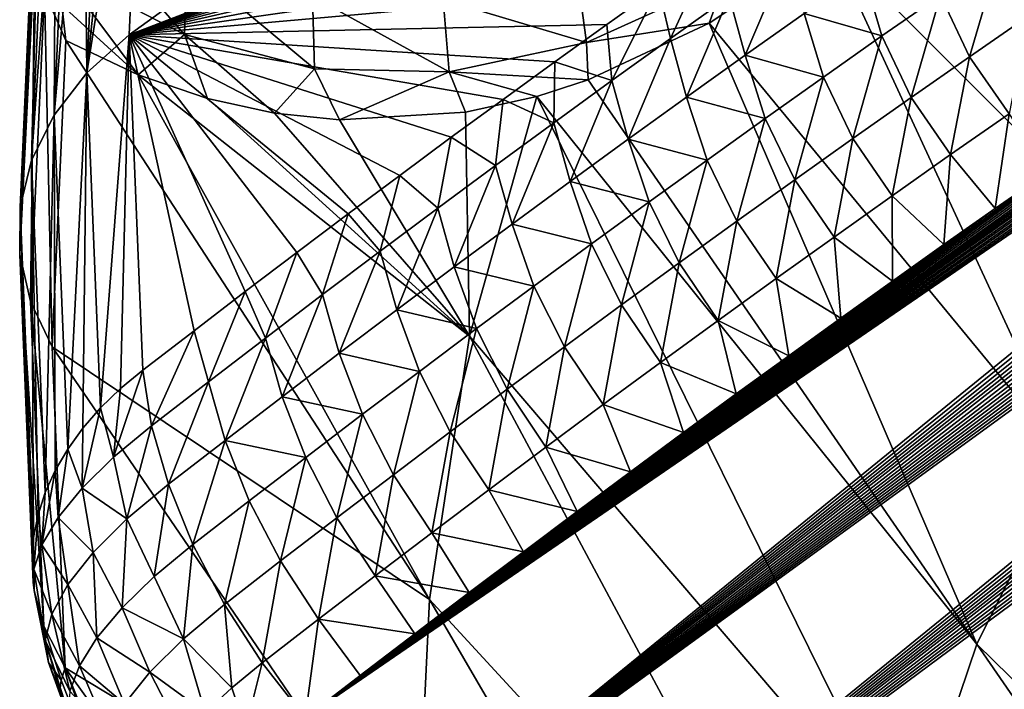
# Model space of a CAD drawing. Header units: metres. Extents: x -82 to 82, y -464 to 32.
# Tile 108 of 256: x -81.8 to -77.33, y -32.22 to -29.18. Entities that reach past the tile are written whole.
import ezdxf

# ---------------------------------------------------------------- set-up
doc = ezdxf.new("R2010")
doc.units = ezdxf.units.M
doc.layers.add('solid_K244121000C07', color=7, linetype='CONTINUOUS')

msp = doc.modelspace()

# ---------------------------------------------------------------- linework, layer by layer
at = {"layer": 'solid_K244121000C07'}
for points in [[(-78.594917, -37.280773, 53.359573), (-58.21331, -21.375046, 36.328918), (-57.990467, -21.362551, 36.173035)], [(-78.319199, -37.938965, 53.302124), (-78.594917, -37.280773, 53.359573), (-57.990467, -21.362551, 36.173035)], [(-78.594917, -37.280773, 53.359573), (-58.4459, -21.393217, 36.491333), (-58.21331, -21.375046, 36.328918)], [(-78.319199, -37.938965, 53.302124), (-57.571892, -21.352629, 35.879219), (-57.376038, -21.355093, 35.741261)], [(-78.319199, -37.938965, 53.302124), (-57.776604, -21.355022, 36.023071), (-57.571892, -21.352629, 35.879219)], [(-78.319199, -37.938965, 53.302124), (-57.990467, -21.362551, 36.173035), (-57.776604, -21.355022, 36.023071)], [(-78.319199, -37.938965, 53.302124), (-57.376038, -21.355093, 35.741261), (-57.1884, -21.361826, 35.608696)], [(-78.319199, -37.938965, 53.302124), (-57.1884, -21.361826, 35.608696), (-57.009224, -21.373074, 35.481777)], [(-78.319199, -37.938965, 53.302124), (-57.009224, -21.373074, 35.481777), (-56.838097, -21.388428, 35.360195)], [(-78.044121, -38.584923, 53.209274), (-78.319199, -37.938965, 53.302124), (-56.838097, -21.388428, 35.360195)], [(-78.044121, -38.584923, 53.209274), (-56.838097, -21.388428, 35.360195), (-56.674511, -21.407398, 35.243546)], [(-78.594917, -37.280773, 53.359573), (-58.68837, -21.417181, 36.660358), (-58.4459, -21.393217, 36.491333)], [(-78.594917, -37.280773, 53.359573), (-58.940697, -21.446917, 36.835926), (-58.68837, -21.417181, 36.660358)], [(-78.044121, -38.584923, 53.209274), (-56.674511, -21.407398, 35.243546), (-56.5187, -21.430233, 35.132088)], [(-78.044121, -38.584923, 53.209274), (-56.5187, -21.430233, 35.132088), (-56.228764, -21.485798, 34.923485)], [(-78.594917, -37.280773, 53.359573), (-59.203766, -21.483265, 37.018772), (-58.940697, -21.446917, 36.835926)], [(-78.870949, -36.6105, 53.380901), (-59.477486, -21.526134, 37.208771), (-59.203766, -21.483265, 37.018772)], [(-78.594917, -37.280773, 53.359573), (-78.870949, -36.6105, 53.380901), (-59.203766, -21.483265, 37.018772)], [(-78.044121, -38.584923, 53.209274), (-56.228764, -21.485798, 34.923485), (-55.9669, -21.553728, 34.733543)], [(-78.870949, -36.6105, 53.380901), (-59.762085, -21.575743, 37.406078), (-59.477486, -21.526134, 37.208771)], [(-77.769989, -39.218563, 53.081669), (-78.044121, -38.584923, 53.209274), (-55.9669, -21.553728, 34.733543)], [(-77.769989, -39.218563, 53.081669), (-55.9669, -21.553728, 34.733543), (-55.731277, -21.631895, 34.561024)], [(-78.870949, -36.6105, 53.380901), (-60.058521, -21.632999, 37.6115), (-59.762085, -21.575743, 37.406078)], [(-78.870949, -36.6105, 53.380901), (-60.26255, -21.675251, 37.752781), (-60.058521, -21.632999, 37.6115)], [(-77.769989, -39.218563, 53.081669), (-55.731277, -21.631895, 34.561024), (-55.520348, -21.71875, 34.404984)], [(-78.870949, -36.6105, 53.380901), (-60.471764, -21.720831, 37.897572), (-60.26255, -21.675251, 37.752781)], [(-79.146912, -35.928329, 53.36528), (-60.686497, -21.770067, 38.046158), (-60.471764, -21.720831, 37.897572)], [(-78.870949, -36.6105, 53.380901), (-79.146912, -35.928329, 53.36528), (-60.471764, -21.720831, 37.897572)], [(-77.769989, -39.218563, 53.081669), (-55.520348, -21.71875, 34.404984), (-55.332634, -21.812996, 34.264542)], [(-79.146912, -35.928329, 53.36528), (-60.907085, -21.823284, 38.198822), (-60.686497, -21.770067, 38.046158)], [(-79.146912, -35.928329, 53.36528), (-61.133312, -21.88027, 38.355366), (-60.907085, -21.823284, 38.198822)], [(-77.497025, -39.839706, 52.919788), (-77.769989, -39.218563, 53.081669), (-55.332634, -21.812996, 34.264542)], [(-77.497025, -39.839706, 52.919788), (-55.332634, -21.812996, 34.264542), (-55.166149, -21.913033, 34.138401)], [(-79.146912, -35.928329, 53.36528), (-61.365105, -21.940952, 38.515709), (-61.133312, -21.88027, 38.355366)], [(-77.497025, -39.839706, 52.919788), (-55.166149, -21.913033, 34.138401), (-55.018562, -22.01767, 34.02499)], [(-79.146912, -35.928329, 53.36528), (-61.602833, -22.005714, 38.68018), (-61.365105, -21.940952, 38.515709)], [(-79.146912, -35.928329, 53.36528), (-61.84687, -22.074942, 38.849106), (-61.602833, -22.005714, 38.68018)], [(-77.497025, -39.839706, 52.919788), (-55.018562, -22.01767, 34.02499), (-54.888012, -22.126501, 33.923103)], [(-79.146912, -35.928329, 53.36528), (-62.097256, -22.148668, 39.022507), (-61.84687, -22.074942, 38.849106)], [(-79.146912, -35.928329, 53.36528), (-62.353638, -22.226528, 39.200062), (-62.097256, -22.148668, 39.022507)], [(-77.497025, -39.839706, 52.919788), (-54.888012, -22.126501, 33.923103), (-54.772461, -22.239262, 33.831337)], [(-79.422386, -35.234459, 53.311794), (-62.616405, -22.308949, 39.382118), (-62.353638, -22.226528, 39.200062)], [(-79.146912, -35.928329, 53.36528), (-79.422386, -35.234459, 53.311794), (-62.353638, -22.226528, 39.200062)], [(-77.225426, -40.44812, 52.72403), (-77.497025, -39.839706, 52.919788), (-54.772461, -22.239262, 33.831337)], [(-79.422386, -35.234459, 53.311794), (-62.885979, -22.396383, 39.569057), (-62.616405, -22.308949, 39.382118)], [(-79.422386, -35.234459, 53.311794), (-63.162617, -22.489115, 39.761108), (-62.885979, -22.396383, 39.569057)], [(-79.422386, -35.234459, 53.311794), (-63.445816, -22.58658, 39.957802), (-63.162617, -22.489115, 39.761108)], [(-79.422386, -35.234459, 53.311794), (-63.735886, -22.689148, 40.15942), (-63.445816, -22.58658, 39.957802)], [(-79.422386, -35.234459, 53.311794), (-63.958229, -22.769747, 40.314137), (-63.735886, -22.689148, 40.15942)], [(-79.422386, -35.234459, 53.311794), (-64.184898, -22.85375, 40.472057), (-63.958229, -22.769747, 40.314137)], [(-79.696793, -34.528996, 53.219345), (-64.415932, -22.941196, 40.633224), (-64.184898, -22.85375, 40.472057)], [(-79.422386, -35.234459, 53.311794), (-79.696793, -34.528996, 53.219345), (-64.184898, -22.85375, 40.472057)], [(-79.696793, -34.528996, 53.219345), (-64.650955, -23.031645, 40.797272), (-64.415932, -22.941196, 40.633224)], [(-79.696793, -34.528996, 53.219345), (-64.890137, -23.125303, 40.964367), (-64.650955, -23.031645, 40.797272)], [(-79.696793, -34.528996, 53.219345), (-65.133705, -23.222452, 41.134724), (-64.890137, -23.125303, 40.964367)], [(-79.696793, -34.528996, 53.219345), (-65.381874, -23.323364, 41.308563), (-65.133705, -23.222452, 41.134724)], [(-79.696793, -34.528996, 53.219345), (-65.634865, -23.428318, 41.486115), (-65.381874, -23.323364, 41.308563)], [(-79.696793, -34.528996, 53.219345), (-65.892517, -23.537096, 41.667202), (-65.634865, -23.428318, 41.486115)], [(-79.696793, -34.528996, 53.219345), (-66.154564, -23.649364, 41.851566), (-65.892517, -23.537096, 41.667202)], [(-79.696793, -34.528996, 53.219345), (-66.421257, -23.765455, 42.039459), (-66.154564, -23.649364, 41.851566)], [(-79.969513, -33.812195, 53.086784), (-66.692841, -23.885708, 42.231148), (-66.421257, -23.765455, 42.039459)], [(-79.696793, -34.528996, 53.219345), (-79.969513, -33.812195, 53.086784), (-66.421257, -23.765455, 42.039459)], [(-79.969513, -33.812195, 53.086784), (-66.969566, -24.010462, 42.426895), (-66.692841, -23.885708, 42.231148)], [(-79.969513, -33.812195, 53.086784), (-67.251656, -24.140015, 42.626938), (-66.969566, -24.010462, 42.426895)], [(-79.969513, -33.812195, 53.086784), (-67.538696, -24.273766, 42.830826), (-67.251656, -24.140015, 42.626938)], [(-79.969513, -33.812195, 53.086784), (-67.830643, -24.411692, 43.038536), (-67.538696, -24.273766, 42.830826)], [(-79.969513, -33.812195, 53.086784), (-68.067932, -24.525318, 43.207668), (-67.830643, -24.411692, 43.038536)], [(-79.969513, -33.812195, 53.086784), (-68.308685, -24.642097, 43.379608), (-68.067932, -24.525318, 43.207668)], [(-79.969513, -33.812195, 53.086784), (-68.553047, -24.762241, 43.55452), (-68.308685, -24.642097, 43.379608)], [(-79.969513, -33.812195, 53.086784), (-68.801163, -24.885963, 43.732567), (-68.553047, -24.762241, 43.55452)], [(-79.969513, -33.812195, 53.086784), (-69.053024, -25.013235, 43.913734), (-68.801163, -24.885963, 43.732567)], [(-79.969513, -33.812195, 53.086784), (-69.308228, -25.143461, 44.097584), (-69.053024, -25.013235, 43.913734)], [(-80.239784, -33.084457, 52.912922), (-69.566902, -25.276846, 44.284264), (-69.308228, -25.143461, 44.097584)], [(-79.969513, -33.812195, 53.086784), (-80.239784, -33.084457, 52.912922), (-69.308228, -25.143461, 44.097584)], [(-80.239784, -33.084457, 52.912922), (-69.829224, -25.41366, 44.473984), (-69.566902, -25.276846, 44.284264)], [(-80.239784, -33.084457, 52.912922), (-70.09536, -25.554182, 44.666939), (-69.829224, -25.41366, 44.473984)], [(-80.239784, -33.084457, 52.912922), (-70.365486, -25.698679, 44.863346), (-70.09536, -25.554182, 44.666939)], [(-80.239784, -33.084457, 52.912922), (-70.639771, -25.847427, 45.063404), (-70.365486, -25.698679, 44.863346)], [(-81.3069, -29.244907, 54.612274), (-76.565353, -25.821545, 50.882339), (-76.481674, -27.392677, 49.494282)], [(-81.3069, -29.244907, 54.612274), (-81.241562, -27.792192, 56.017342), (-76.565353, -25.821545, 50.882339)], [(-80.239784, -33.084457, 52.912922), (-70.918274, -26.0005, 45.267181), (-70.639771, -25.847427, 45.063404)], [(-80.239784, -33.084457, 52.912922), (-71.200508, -26.157101, 45.474113), (-70.918274, -26.0005, 45.267181)], [(-80.239784, -33.084457, 52.912922), (-71.486588, -26.317402, 45.684326), (-71.200508, -26.157101, 45.474113)], [(-80.239784, -33.084457, 52.912922), (-71.77668, -26.48175, 45.89806), (-71.486588, -26.317402, 45.684326)], [(-80.239784, -33.084457, 52.912922), (-72.021629, -26.622051, 46.079044), (-71.77668, -26.48175, 45.89806)], [(-80.239784, -33.084457, 52.912922), (-72.269608, -26.765604, 46.262798), (-72.021629, -26.622051, 46.079044)], [(-80.239784, -33.084457, 52.912922), (-72.520721, -26.912609, 46.449459), (-72.269608, -26.765604, 46.262798)], [(-80.239784, -33.084457, 52.912922), (-72.775085, -27.063263, 46.639179), (-72.520721, -26.912609, 46.449459)], [(-80.239784, -33.084457, 52.912922), (-73.032623, -27.217464, 46.83189), (-72.775085, -27.063263, 46.639179)], [(-80.506851, -32.346436, 52.696632), (-73.292938, -27.374454, 47.027058), (-73.032623, -27.217464, 46.83189)], [(-80.239784, -33.084457, 52.912922), (-80.506851, -32.346436, 52.696632), (-73.032623, -27.217464, 46.83189)], [(-80.506851, -32.346436, 52.696632), (-73.556137, -27.534443, 47.224834), (-73.292938, -27.374454, 47.027058)], [(-76.727379, -27.552212, 49.683582), (-81.3069, -29.244907, 54.612274), (-76.481674, -27.392677, 49.494282)], [(-76.727379, -27.552212, 49.683582), (-76.97403, -27.713881, 49.87426), (-81.3069, -29.244907, 54.612274)], [(-80.506851, -32.346436, 52.696632), (-73.82238, -27.69772, 47.42543), (-73.556137, -27.534443, 47.224834)], [(-80.506851, -32.346436, 52.696632), (-74.091812, -27.864569, 47.629055), (-73.82238, -27.69772, 47.42543)], [(-76.97403, -27.713881, 49.87426), (-77.221252, -27.877451, 50.066025), (-81.3069, -29.244907, 54.612274)], [(-77.043205, -27.76498, 67.918724), (-77.579109, -28.349108, 66.796173), (-76.516533, -30.430756, 67.583473)], [(-81.498871, -29.41748, 54.800243), (-81.241562, -27.792192, 56.017342), (-81.3069, -29.244907, 54.612274)], [(-81.498871, -29.41748, 54.800243), (-81.342667, -27.876543, 56.107731), (-81.241562, -27.792192, 56.017342)], [(-81.498871, -29.41748, 54.800243), (-81.43351, -27.966028, 56.203796), (-81.342667, -27.876543, 56.107731)], [(-77.221252, -27.877451, 50.066025), (-77.468681, -28.042694, 50.25861), (-81.3069, -29.244907, 54.612274)], [(-80.506851, -32.346436, 52.696632), (-74.364601, -28.035278, 47.835918), (-74.091812, -27.864569, 47.629055)], [(-81.498871, -29.41748, 54.800243), (-81.513657, -28.060915, 56.304203), (-81.43351, -27.966028, 56.203796)], [(-77.468681, -28.042694, 50.25861), (-77.70932, -28.204897, 50.446556), (-81.3069, -29.244907, 54.612274)], [(-80.506851, -32.346436, 52.696632), (-74.6409, -28.210133, 48.046234), (-74.364601, -28.035278, 47.835918)], [(-81.647781, -29.608547, 55.008289), (-81.582588, -28.160616, 56.408333), (-81.513657, -28.060915, 56.304203)], [(-81.647781, -29.608547, 55.008289), (-81.513657, -28.060915, 56.304203), (-81.498871, -29.41748, 54.800243)], [(-81.647781, -29.608547, 55.008289), (-81.639839, -28.264481, 56.51553), (-81.582588, -28.160616, 56.408333)], [(-77.70932, -28.204897, 50.446556), (-77.949463, -28.368242, 50.634743), (-81.3069, -29.244907, 54.612274)], [(-80.506851, -32.346436, 52.696632), (-74.92086, -28.389418, 48.260208), (-74.6409, -28.210133, 48.046234)], [(-81.74984, -29.813242, 55.23111), (-81.685013, -28.371801, 56.625031), (-81.639839, -28.264481, 56.51553)], [(-81.74984, -29.813242, 55.23111), (-81.639839, -28.264481, 56.51553), (-81.647781, -29.608547, 55.008289)], [(-77.949463, -28.368242, 50.634743), (-78.188774, -28.532509, 50.822903), (-81.3069, -29.244907, 54.612274)], [(-77.579109, -28.349108, 66.796173), (-78.122955, -28.825226, 65.630508), (-76.516533, -30.430756, 67.583473)], [(-81.74984, -29.813242, 55.23111), (-81.717819, -28.481899, 56.736137), (-81.685013, -28.371801, 56.625031)], [(-80.506851, -32.346436, 52.696632), (-75.163864, -28.546833, 48.44669), (-74.92086, -28.389418, 48.260208)], [(-81.802444, -30.026346, 55.463024), (-81.738052, -28.594074, 56.848152), (-81.717819, -28.481899, 56.736137)], [(-81.802444, -30.026346, 55.463024), (-81.717819, -28.481899, 56.736137), (-81.74984, -29.813242, 55.23111)], [(-78.188774, -28.532509, 50.822903), (-78.426918, -28.697475, 51.010769), (-81.3069, -29.244907, 54.612274)], [(-80.506851, -32.346436, 52.696632), (-75.409843, -28.707556, 48.636032), (-75.163864, -28.546833, 48.44669)], [(-81.802444, -30.026346, 55.463024), (-81.740395, -28.821737, 57.072083), (-81.738052, -28.594074, 56.848152)], [(-81.618675, -28.952879, 57.576725), (-81.054489, -29.242058, 58.985947), (-81.592834, -28.629374, 57.635475)], [(-81.054489, -29.242058, 58.985947), (-81.046257, -28.914459, 59.023182), (-81.592834, -28.629374, 57.635475)], [(-78.426918, -28.697475, 51.010769), (-78.663818, -28.863083, 51.198269), (-81.3069, -29.244907, 54.612274)], [(-80.506851, -32.346436, 52.696632), (-75.658821, -28.871273, 48.828102), (-75.409843, -28.707556, 48.636032)], [(-81.804253, -30.242428, 55.69812), (-81.735641, -28.861227, 57.110424), (-81.740395, -28.821737, 57.072083)], [(-81.804253, -30.242428, 55.69812), (-81.740395, -28.821737, 57.072083), (-81.802444, -30.026346, 55.463024)], [(-81.755219, -30.455978, 55.930408), (-81.735641, -28.861227, 57.110424), (-81.804253, -30.242428, 55.69812)], [(-81.755219, -30.455978, 55.930408), (-81.691971, -29.049091, 57.291107), (-81.735641, -28.861227, 57.110424)], [(-78.663818, -28.863083, 51.198269), (-78.900276, -29.029879, 51.38604), (-81.3069, -29.244907, 54.612274)], [(-78.846901, -29.260321, 51.191708), (-78.900276, -29.029879, 51.38604), (-78.663818, -28.863083, 51.198269)], [(-78.580261, -29.070089, 50.981239), (-78.846901, -29.260321, 51.191708), (-78.663818, -28.863083, 51.198269)], [(-78.122955, -28.825226, 65.630508), (-78.670227, -29.191141, 64.431122), (-77.036812, -31.172579, 66.333282)], [(-78.598549, -28.993322, 64.657898), (-78.670227, -29.191141, 64.431122), (-78.122955, -28.825226, 65.630508)], [(-78.122955, -28.825226, 65.630508), (-77.036812, -31.172579, 66.333282), (-76.516533, -30.430756, 67.583473)], [(-80.506851, -32.346436, 52.696632), (-75.910622, -29.038006, 49.022831), (-75.658821, -28.871273, 48.828102)], [(-78.506775, -29.337206, 50.823677), (-78.580261, -29.070089, 50.981239), (-78.312706, -28.880922, 50.770958)], [(-78.239609, -29.148088, 50.613281), (-78.506775, -29.337206, 50.823677), (-78.312706, -28.880922, 50.770958)], [(-77.351677, -28.87923, 49.881107), (-77.487434, -29.343664, 50.013206), (-77.619171, -29.063848, 50.089756)], [(-77.351677, -28.87923, 49.881107), (-77.220978, -29.159603, 49.804821), (-77.487434, -29.343664, 50.013206)], [(-81.054489, -29.242058, 58.985947), (-80.463806, -29.398228, 60.410076), (-81.046257, -28.914459, 59.023182)], [(-80.463806, -29.398228, 60.410076), (-80.473076, -29.068855, 60.424316), (-81.046257, -28.914459, 59.023182)], [(-81.618675, -28.952879, 57.576725), (-81.265762, -29.426254, 58.333126), (-81.054489, -29.242058, 58.985947)], [(-81.612862, -29.109064, 57.541309), (-81.265762, -29.426254, 58.333126), (-81.618675, -28.952879, 57.576725)], [(-79.228531, -29.279335, 63.25922), (-79.27153, -28.954252, 63.223907), (-79.879257, -29.084293, 61.82859)], [(-79.228531, -29.279335, 63.25922), (-78.598549, -28.993322, 64.657898), (-79.27153, -28.954252, 63.223907)], [(-79.228531, -29.279335, 63.25922), (-78.670227, -29.191141, 64.431122), (-78.598549, -28.993322, 64.657898)], [(-77.885803, -29.249535, 50.298557), (-78.239609, -29.148088, 50.613281), (-77.97155, -28.960037, 50.403053)], [(-77.619171, -29.063848, 50.089756), (-77.885803, -29.249535, 50.298557), (-77.97155, -28.960037, 50.403053)], [(-78.900276, -29.029879, 51.38604), (-79.136383, -29.197933, 51.574162), (-81.3069, -29.244907, 54.612274)], [(-80.506851, -32.346436, 52.696632), (-76.165054, -29.207777, 49.220142), (-75.910622, -29.038006, 49.022831)], [(-79.112625, -29.451611, 51.402363), (-79.136383, -29.197933, 51.574162), (-78.900276, -29.029879, 51.38604)], [(-78.846901, -29.260321, 51.191708), (-79.112625, -29.451611, 51.402363), (-78.900276, -29.029879, 51.38604)], [(-81.755219, -30.455978, 55.930408), (-81.656593, -30.661554, 56.153961), (-81.691971, -29.049091, 57.291107)], [(-81.691971, -29.049091, 57.291107), (-81.656593, -30.661554, 56.153961), (-81.594048, -29.270226, 57.499622)], [(-81.691971, -29.049091, 57.291107), (-81.594048, -29.270226, 57.499622), (-81.612862, -29.109064, 57.541309)], [(-79.852821, -29.412889, 61.838623), (-79.879257, -29.084293, 61.82859), (-80.473076, -29.068855, 60.424316)], [(-80.463806, -29.398228, 60.410076), (-79.852821, -29.412889, 61.838623), (-80.473076, -29.068855, 60.424316)], [(-79.852821, -29.412889, 61.838623), (-79.228531, -29.279335, 63.25922), (-79.879257, -29.084293, 61.82859)], [(-78.773041, -29.527386, 51.034245), (-78.846901, -29.260321, 51.191708), (-78.580261, -29.070089, 50.981239)], [(-78.506775, -29.337206, 50.823677), (-78.773041, -29.527386, 51.034245), (-78.580261, -29.070089, 50.981239)], [(-77.619171, -29.063848, 50.089756), (-77.753044, -29.528793, 50.221725), (-77.885803, -29.249535, 50.298557)], [(-77.619171, -29.063848, 50.089756), (-77.487434, -29.343664, 50.013206), (-77.753044, -29.528793, 50.221725)], [(-81.612862, -29.109064, 57.541309), (-81.594048, -29.270226, 57.499622), (-81.265762, -29.426254, 58.333126)], [(-78.151566, -29.436281, 50.507515), (-78.506775, -29.337206, 50.823677), (-78.239609, -29.148088, 50.613281)], [(-77.885803, -29.249535, 50.298557), (-78.151566, -29.436281, 50.507515), (-78.239609, -29.148088, 50.613281)], [(-77.307014, -29.602861, 49.962288), (-77.487434, -29.343664, 50.013206), (-77.220978, -29.159603, 49.804821)], [(-79.136383, -29.197933, 51.574162), (-79.372131, -29.367245, 51.76263), (-81.3069, -29.244907, 54.612274)], [(-80.506851, -32.346436, 52.696632), (-76.421944, -29.380604, 49.419971), (-76.165054, -29.207777, 49.220142)], [(-79.112625, -29.451611, 51.402363), (-79.372131, -29.367245, 51.76263), (-79.136383, -29.197933, 51.574162)], [(-79.228531, -29.279335, 63.25922), (-79.220337, -29.447979, 63.19833), (-78.670227, -29.191141, 64.431122)], [(-78.670227, -29.191141, 64.431122), (-79.220337, -29.447979, 63.19833), (-77.45488, -32.011154, 65.106094)], [(-78.670227, -29.191141, 64.431122), (-77.45488, -32.011154, 65.106094), (-77.036812, -31.172579, 66.333282)], [(-81.436577, -30.938238, 53.471954), (-81.498871, -29.41748, 54.800243), (-81.3069, -29.244907, 54.612274)], [(-81.345711, -30.850128, 53.374592), (-81.436577, -30.938238, 53.471954), (-81.3069, -29.244907, 54.612274)], [(-81.345711, -30.850128, 53.374592), (-81.3069, -29.244907, 54.612274), (-81.244629, -30.767334, 53.282818)], [(-81.011925, -30.587872, 53.091587), (-81.244629, -30.767334, 53.282818), (-81.3069, -29.244907, 54.612274)], [(-80.778824, -30.409683, 52.9007), (-81.011925, -30.587872, 53.091587), (-81.3069, -29.244907, 54.612274)], [(-80.545334, -30.232769, 52.710159), (-80.778824, -30.409683, 52.9007), (-81.3069, -29.244907, 54.612274)], [(-80.311447, -30.057127, 52.519962), (-80.545334, -30.232769, 52.710159), (-81.3069, -29.244907, 54.612274)], [(-80.077179, -29.882757, 52.330112), (-80.311447, -30.057127, 52.519962), (-81.3069, -29.244907, 54.612274)], [(-79.842537, -29.709654, 52.140606), (-80.077179, -29.882757, 52.330112), (-81.3069, -29.244907, 54.612274)], [(-79.607513, -29.537817, 51.951443), (-79.842537, -29.709654, 52.140606), (-81.3069, -29.244907, 54.612274)], [(-79.372131, -29.367245, 51.76263), (-79.607513, -29.537817, 51.951443), (-81.3069, -29.244907, 54.612274)], [(-81.054489, -29.242058, 58.985947), (-81.265762, -29.426254, 58.333126), (-80.950378, -29.533869, 59.11768)], [(-81.054489, -29.242058, 58.985947), (-80.950378, -29.533869, 59.11768), (-80.645828, -29.600191, 59.861763)], [(-81.054489, -29.242058, 58.985947), (-80.645828, -29.600191, 59.861763), (-80.463806, -29.398228, 60.410076)], [(-79.038399, -29.71862, 51.244987), (-79.112625, -29.451611, 51.402363), (-78.846901, -29.260321, 51.191708)], [(-78.773041, -29.527386, 51.034245), (-79.038399, -29.71862, 51.244987), (-78.846901, -29.260321, 51.191708)], [(-77.885803, -29.249535, 50.298557), (-78.017815, -29.714983, 50.430382), (-78.151566, -29.436281, 50.507515)], [(-77.885803, -29.249535, 50.298557), (-77.753044, -29.528793, 50.221725), (-78.017815, -29.714983, 50.430382)], [(-81.594048, -29.270226, 57.499622), (-81.656593, -30.661554, 56.153961), (-79.941544, -31.809107, 60.019745)], [(-81.265762, -29.426254, 58.333126), (-81.594048, -29.270226, 57.499622), (-79.941544, -31.809107, 60.019745)], [(-79.852821, -29.412889, 61.838623), (-79.220337, -29.447979, 63.19833), (-79.228531, -29.279335, 63.25922)], [(-78.416466, -29.624083, 50.716625), (-78.773041, -29.527386, 51.034245), (-78.506775, -29.337206, 50.823677)], [(-78.151566, -29.436281, 50.507515), (-78.416466, -29.624083, 50.716625), (-78.506775, -29.337206, 50.823677)], [(-77.573235, -29.788363, 50.17173), (-77.753044, -29.528793, 50.221725), (-77.487434, -29.343664, 50.013206)], [(-77.307014, -29.602861, 49.962288), (-77.573235, -29.788363, 50.17173), (-77.487434, -29.343664, 50.013206)], [(-80.463806, -29.398228, 60.410076), (-80.645828, -29.600191, 59.861763), (-80.350029, -29.630426, 60.572918)], [(-80.506851, -32.346436, 52.696632), (-76.681114, -29.556511, 49.622246), (-76.421944, -29.380604, 49.419971)], [(-80.463806, -29.398228, 60.410076), (-80.350029, -29.630426, 60.572918), (-79.852821, -29.412889, 61.838623)], [(-79.377426, -29.643951, 51.613205), (-79.607513, -29.537817, 51.951443), (-79.372131, -29.367245, 51.76263)], [(-79.112625, -29.451611, 51.402363), (-79.377426, -29.643951, 51.613205), (-79.372131, -29.367245, 51.76263)], [(-81.585655, -31.125528, 53.68322), (-81.647781, -29.608547, 55.008289), (-81.498871, -29.41748, 54.800243)], [(-81.516731, -31.03023, 53.575047), (-81.585655, -31.125528, 53.68322), (-81.498871, -29.41748, 54.800243)], [(-81.436577, -30.938238, 53.471954), (-81.516731, -31.03023, 53.575047), (-81.498871, -29.41748, 54.800243)], [(-81.265762, -29.426254, 58.333126), (-79.941544, -31.809107, 60.019745), (-79.760262, -30.612301, 61.316734)], [(-80.950378, -29.533869, 59.11768), (-81.265762, -29.426254, 58.333126), (-79.760262, -30.612301, 61.316734)], [(-79.852821, -29.412889, 61.838623), (-80.350029, -29.630426, 60.572918), (-79.777428, -29.596184, 61.920422)], [(-79.852821, -29.412889, 61.838623), (-79.45372, -29.523773, 62.666706), (-79.220337, -29.447979, 63.19833)], [(-79.852821, -29.412889, 61.838623), (-79.777428, -29.596184, 61.920422), (-79.45372, -29.523773, 62.666706)], [(-78.151566, -29.436281, 50.507515), (-78.281738, -29.902225, 50.639175), (-78.416466, -29.624083, 50.716625)], [(-78.151566, -29.436281, 50.507515), (-78.017815, -29.714983, 50.430382), (-78.281738, -29.902225, 50.639175)], [(-79.220337, -29.447979, 63.19833), (-79.45372, -29.523773, 62.666706), (-77.45488, -32.011154, 65.106094)], [(-79.302864, -29.910906, 51.455902), (-79.377426, -29.643951, 51.613205), (-79.112625, -29.451611, 51.402363)], [(-79.038399, -29.71862, 51.244987), (-79.302864, -29.910906, 51.455902), (-79.112625, -29.451611, 51.402363)], [(-80.645828, -29.600191, 59.861763), (-80.950378, -29.533869, 59.11768), (-79.760262, -30.612301, 61.316734)], [(-79.777428, -29.596184, 61.920422), (-79.760262, -30.612301, 61.316734), (-79.45372, -29.523773, 62.666706)], [(-79.45372, -29.523773, 62.666706), (-79.760262, -30.612301, 61.316734), (-77.767166, -32.939335, 63.912384)], [(-79.45372, -29.523773, 62.666706), (-77.767166, -32.939335, 63.912384), (-77.45488, -32.011154, 65.106094)], [(-78.680496, -29.812931, 50.925892), (-79.038399, -29.71862, 51.244987), (-78.773041, -29.527386, 51.034245)], [(-78.416466, -29.624083, 50.716625), (-78.680496, -29.812931, 50.925892), (-78.773041, -29.527386, 51.034245)], [(-77.838615, -29.974939, 50.381294), (-78.017815, -29.714983, 50.430382), (-77.753044, -29.528793, 50.221725)], [(-77.573235, -29.788363, 50.17173), (-77.838615, -29.974939, 50.381294), (-77.753044, -29.528793, 50.221725)], [(-80.506851, -32.346436, 52.696632), (-76.909615, -29.712969, 49.801189), (-76.681114, -29.556511, 49.622246)], [(-79.641304, -29.837337, 51.824234), (-79.842537, -29.709654, 52.140606), (-79.607513, -29.537817, 51.951443)], [(-79.377426, -29.643951, 51.613205), (-79.641304, -29.837337, 51.824234), (-79.607513, -29.537817, 51.951443)], [(-81.688057, -31.323553, 53.911991), (-81.74984, -29.813242, 55.23111), (-81.647781, -29.608547, 55.008289)], [(-81.642899, -31.223522, 53.795788), (-81.688057, -31.323553, 53.911991), (-81.647781, -29.608547, 55.008289)], [(-81.585655, -31.125528, 53.68322), (-81.642899, -31.223522, 53.795788), (-81.647781, -29.608547, 55.008289)], [(-80.350029, -29.630426, 60.572918), (-80.645828, -29.600191, 59.861763), (-79.760262, -30.612301, 61.316734)], [(-79.777428, -29.596184, 61.920422), (-80.350029, -29.630426, 60.572918), (-79.760262, -30.612301, 61.316734)], [(-77.307014, -29.602861, 49.962288), (-77.370949, -30.033056, 50.16436), (-77.573235, -29.788363, 50.17173)], [(-77.307014, -29.602861, 49.962288), (-77.139595, -29.871813, 49.981911), (-77.370949, -30.033056, 50.16436)], [(-79.566422, -30.104233, 51.666992), (-79.641304, -29.837337, 51.824234), (-79.377426, -29.643951, 51.613205)], [(-79.302864, -29.910906, 51.455902), (-79.566422, -30.104233, 51.666992), (-79.377426, -29.643951, 51.613205)], [(-78.416466, -29.624083, 50.716625), (-78.544807, -30.090517, 50.848106), (-78.680496, -29.812931, 50.925892)], [(-78.416466, -29.624083, 50.716625), (-78.281738, -29.902225, 50.639175), (-78.544807, -30.090517, 50.848106)], [(-80.506851, -32.346436, 52.696632), (-77.139595, -29.871813, 49.981911), (-76.909615, -29.712969, 49.801189)], [(-79.904266, -30.031763, 52.035454), (-80.077179, -29.882757, 52.330112), (-79.842537, -29.709654, 52.140606)], [(-79.641304, -29.837337, 51.824234), (-79.904266, -30.031763, 52.035454), (-79.842537, -29.709654, 52.140606)], [(-78.943657, -30.002821, 51.135311), (-79.302864, -29.910906, 51.455902), (-79.038399, -29.71862, 51.244987)], [(-78.680496, -29.812931, 50.925892), (-78.943657, -30.002821, 51.135311), (-79.038399, -29.71862, 51.244987)], [(-78.103165, -30.162586, 50.590981), (-78.281738, -29.902225, 50.639175), (-78.017815, -29.714983, 50.430382)], [(-77.838615, -29.974939, 50.381294), (-78.103165, -30.162586, 50.590981), (-78.017815, -29.714983, 50.430382)], [(-77.573235, -29.788363, 50.17173), (-77.603539, -30.196712, 50.348495), (-77.838615, -29.974939, 50.381294)], [(-77.573235, -29.788363, 50.17173), (-77.370949, -30.033056, 50.16436), (-77.603539, -30.196712, 50.348495)], [(-81.741081, -31.527145, 54.152298), (-81.802444, -30.026346, 55.463024), (-81.74984, -29.813242, 55.23111)], [(-81.720856, -31.424978, 54.031082), (-81.741081, -31.527145, 54.152298), (-81.74984, -29.813242, 55.23111)], [(-81.688057, -31.323553, 53.911991), (-81.720856, -31.424978, 54.031082), (-81.74984, -29.813242, 55.23111)], [(-79.829079, -30.298595, 51.878254), (-79.904266, -30.031763, 52.035454), (-79.641304, -29.837337, 51.824234)], [(-79.566422, -30.104233, 51.666992), (-79.829079, -30.298595, 51.878254), (-79.641304, -29.837337, 51.824234)], [(-78.680496, -29.812931, 50.925892), (-78.80703, -30.279848, 51.057175), (-78.943657, -30.002821, 51.135311)], [(-78.680496, -29.812931, 50.925892), (-78.544807, -30.090517, 50.848106), (-78.80703, -30.279848, 51.057175)], [(-80.506851, -32.346436, 52.696632), (-77.370949, -30.033056, 50.16436), (-77.139595, -29.871813, 49.981911)], [(-80.166298, -30.227222, 52.246861), (-80.311447, -30.057127, 52.519962), (-80.077179, -29.882757, 52.330112)], [(-79.904266, -30.031763, 52.035454), (-80.166298, -30.227222, 52.246861), (-80.077179, -29.882757, 52.330112)], [(-79.20594, -30.193745, 51.344887), (-79.566422, -30.104233, 51.666992), (-79.302864, -29.910906, 51.455902)], [(-78.943657, -30.002821, 51.135311), (-79.20594, -30.193745, 51.344887), (-79.302864, -29.910906, 51.455902)], [(-78.366867, -30.351295, 50.800789), (-78.544807, -30.090517, 50.848106), (-78.281738, -29.902225, 50.639175)], [(-78.103165, -30.162586, 50.590981), (-78.366867, -30.351295, 50.800789), (-78.281738, -29.902225, 50.639175)], [(-77.838615, -29.974939, 50.381294), (-77.837288, -30.362787, 50.534286), (-78.103165, -30.162586, 50.590981)], [(-77.838615, -29.974939, 50.381294), (-77.603539, -30.196712, 50.348495), (-77.837288, -30.362787, 50.534286)], [(-81.743401, -31.731106, 54.398006), (-81.804253, -30.242428, 55.69812), (-81.802444, -30.026346, 55.463024)], [(-81.741081, -31.527145, 54.152298), (-81.743401, -31.731106, 54.398006), (-81.802444, -30.026346, 55.463024)], [(-78.943657, -30.002821, 51.135311), (-79.068398, -30.470215, 51.266384), (-79.20594, -30.193745, 51.344887)], [(-78.943657, -30.002821, 51.135311), (-78.80703, -30.279848, 51.057175), (-79.068398, -30.470215, 51.266384)], [(-80.427406, -30.423708, 52.458454), (-80.545334, -30.232769, 52.710159), (-80.311447, -30.057127, 52.519962)], [(-80.506851, -32.346436, 52.696632), (-77.603539, -30.196712, 50.348495), (-77.370949, -30.033056, 50.16436)], [(-80.166298, -30.227222, 52.246861), (-80.427406, -30.423708, 52.458454), (-80.311447, -30.057127, 52.519962)], [(-80.09082, -30.49399, 52.089691), (-80.166298, -30.227222, 52.246861), (-79.904266, -30.031763, 52.035454)], [(-79.829079, -30.298595, 51.878254), (-80.09082, -30.49399, 52.089691), (-79.904266, -30.031763, 52.035454)], [(-79.467354, -30.3857, 51.554619), (-79.829079, -30.298595, 51.878254), (-79.566422, -30.104233, 51.666992)], [(-79.20594, -30.193745, 51.344887), (-79.467354, -30.3857, 51.554619), (-79.566422, -30.104233, 51.666992)], [(-78.62973, -30.541061, 51.010719), (-78.80703, -30.279848, 51.057175), (-78.544807, -30.090517, 50.848106)], [(-78.366867, -30.351295, 50.800789), (-78.62973, -30.541061, 51.010719), (-78.544807, -30.090517, 50.848106)], [(-80.506851, -32.346436, 52.696632), (-77.837288, -30.362787, 50.534286), (-77.603539, -30.196712, 50.348495)], [(-79.20594, -30.193745, 51.344887), (-79.328903, -30.661612, 51.475731), (-79.467354, -30.3857, 51.554619)], [(-79.20594, -30.193745, 51.344887), (-79.068398, -30.470215, 51.266384), (-79.328903, -30.661612, 51.475731)], [(-78.103165, -30.162586, 50.590981), (-78.072472, -30.53125, 50.721844), (-78.366867, -30.351295, 50.800789)], [(-78.103165, -30.162586, 50.590981), (-77.837288, -30.362787, 50.534286), (-78.072472, -30.53125, 50.721844)], [(-81.694946, -31.930294, 54.642921), (-81.755219, -30.455978, 55.930408), (-81.804253, -30.242428, 55.69812)], [(-81.738289, -31.768192, 54.443222), (-81.694946, -31.930294, 54.642921), (-81.804253, -30.242428, 55.69812)], [(-81.743401, -31.731106, 54.398006), (-81.738289, -31.768192, 54.443222), (-81.804253, -30.242428, 55.69812)], [(-80.687584, -30.621216, 52.670242), (-80.778824, -30.409683, 52.9007), (-80.545334, -30.232769, 52.710159)], [(-80.427406, -30.423708, 52.458454), (-80.687584, -30.621216, 52.670242), (-80.545334, -30.232769, 52.710159)], [(-80.351654, -30.690411, 52.301304), (-80.427406, -30.423708, 52.458454), (-80.166298, -30.227222, 52.246861)], [(-80.09082, -30.49399, 52.089691), (-80.351654, -30.690411, 52.301304), (-80.166298, -30.227222, 52.246861)], [(-78.891739, -30.731878, 51.220772), (-79.068398, -30.470215, 51.266384), (-78.80703, -30.279848, 51.057175)], [(-78.62973, -30.541061, 51.010719), (-78.891739, -30.731878, 51.220772), (-78.80703, -30.279848, 51.057175)], [(-79.727882, -30.578678, 51.764507), (-80.09082, -30.49399, 52.089691), (-79.829079, -30.298595, 51.878254)], [(-79.467354, -30.3857, 51.554619), (-79.727882, -30.578678, 51.764507), (-79.829079, -30.298595, 51.878254)], [(-80.506851, -32.346436, 52.696632), (-78.072472, -30.53125, 50.721844), (-77.837288, -30.362787, 50.534286)], [(-78.366867, -30.351295, 50.800789), (-78.309158, -30.702089, 50.911198), (-78.62973, -30.541061, 51.010719)], [(-78.366867, -30.351295, 50.800789), (-78.072472, -30.53125, 50.721844), (-78.309158, -30.702089, 50.911198)], [(-80.946831, -30.819738, 52.882217), (-81.011925, -30.587872, 53.091587), (-80.778824, -30.409683, 52.9007)], [(-80.687584, -30.621216, 52.670242), (-80.946831, -30.819738, 52.882217), (-80.778824, -30.409683, 52.9007)], [(-80.61158, -30.887848, 52.513092), (-80.687584, -30.621216, 52.670242), (-80.427406, -30.423708, 52.458454)], [(-80.351654, -30.690411, 52.301304), (-80.61158, -30.887848, 52.513092), (-80.427406, -30.423708, 52.458454)], [(-79.467354, -30.3857, 51.554619), (-79.588547, -30.854029, 51.685215), (-79.727882, -30.578678, 51.764507)], [(-79.467354, -30.3857, 51.554619), (-79.328903, -30.661612, 51.475731), (-79.588547, -30.854029, 51.685215)], [(-81.755219, -30.455978, 55.930408), (-81.596992, -32.119568, 54.880714), (-81.656593, -30.661554, 56.153961)], [(-81.694946, -31.930294, 54.642921), (-81.596992, -32.119568, 54.880714), (-81.755219, -30.455978, 55.930408)], [(-79.152901, -30.923738, 51.430946), (-79.328903, -30.661612, 51.475731), (-79.068398, -30.470215, 51.266384)], [(-78.891739, -30.731878, 51.220772), (-79.152901, -30.923738, 51.430946), (-79.068398, -30.470215, 51.266384)], [(-79.987534, -30.772673, 51.974552), (-80.351654, -30.690411, 52.301304), (-80.09082, -30.49399, 52.089691)], [(-79.727882, -30.578678, 51.764507), (-79.987534, -30.772673, 51.974552), (-80.09082, -30.49399, 52.089691)], [(-80.506851, -32.346436, 52.696632), (-78.309158, -30.702089, 50.911198), (-78.072472, -30.53125, 50.721844)], [(-78.62973, -30.541061, 51.010719), (-78.54734, -30.875303, 51.102356), (-78.891739, -30.731878, 51.220772)], [(-78.62973, -30.541061, 51.010719), (-78.309158, -30.702089, 50.911198), (-78.54734, -30.875303, 51.102356)], [(-81.205132, -31.019333, 53.094345), (-81.244629, -30.767334, 53.282818), (-81.011925, -30.587872, 53.091587)], [(-80.946831, -30.819738, 52.882217), (-81.205132, -31.019333, 53.094345), (-81.011925, -30.587872, 53.091587)], [(-79.727882, -30.578678, 51.764507), (-79.847336, -31.047464, 51.89484), (-79.987534, -30.772673, 51.974552)], [(-79.727882, -30.578678, 51.764507), (-79.588547, -30.854029, 51.685215), (-79.847336, -31.047464, 51.89484)], [(-80.870583, -31.086298, 52.725056), (-80.946831, -30.819738, 52.882217), (-80.687584, -30.621216, 52.670242)], [(-80.61158, -30.887848, 52.513092), (-80.870583, -31.086298, 52.725056), (-80.687584, -30.621216, 52.670242)], [(-79.760262, -30.612301, 61.316734), (-79.941544, -31.809107, 60.019745), (-77.971001, -33.949196, 62.762337)], [(-79.760262, -30.612301, 61.316734), (-77.971001, -33.949196, 62.762337), (-77.767166, -32.939335, 63.912384)], [(-81.656593, -30.661554, 56.153961), (-80.003021, -33.081215, 58.784695), (-79.941544, -31.809107, 60.019745)], [(-81.656593, -30.661554, 56.153961), (-81.596992, -32.119568, 54.880714), (-80.003021, -33.081215, 58.784695)], [(-80.2463, -30.967678, 52.184753), (-80.61158, -30.887848, 52.513092), (-80.351654, -30.690411, 52.301304)], [(-79.987534, -30.772673, 51.974552), (-80.2463, -30.967678, 52.184753), (-80.351654, -30.690411, 52.301304)], [(-79.413216, -31.116636, 51.641239), (-79.588547, -30.854029, 51.685215), (-79.328903, -30.661612, 51.475731)], [(-79.152901, -30.923738, 51.430946), (-79.413216, -31.116636, 51.641239), (-79.328903, -30.661612, 51.475731)], [(-80.506851, -32.346436, 52.696632), (-78.54734, -30.875303, 51.102356), (-78.309158, -30.702089, 50.911198)], [(-78.891739, -30.731878, 51.220772), (-78.787033, -31.050892, 51.295315), (-79.152901, -30.923738, 51.430946)], [(-78.891739, -30.731878, 51.220772), (-78.54734, -30.875303, 51.102356), (-78.787033, -31.050892, 51.295315)], [(-81.377594, -31.162674, 53.263412), (-81.244629, -30.767334, 53.282818), (-81.205132, -31.019333, 53.094345)], [(-81.377594, -31.162674, 53.263412), (-81.345711, -30.850128, 53.374592), (-81.244629, -30.767334, 53.282818)], [(-79.987534, -30.772673, 51.974552), (-80.105255, -31.241909, 52.104603), (-80.2463, -30.967678, 52.184753)], [(-79.987534, -30.772673, 51.974552), (-79.847336, -31.047464, 51.89484), (-80.105255, -31.241909, 52.104603)], [(-81.128677, -31.285757, 52.937195), (-81.205132, -31.019333, 53.094345), (-80.946831, -30.819738, 52.882217)], [(-80.870583, -31.086298, 52.725056), (-81.128677, -31.285757, 52.937195), (-80.946831, -30.819738, 52.882217)], [(-81.377594, -31.162674, 53.263412), (-81.436577, -30.938238, 53.471954), (-81.345711, -30.850128, 53.374592)], [(-80.506851, -32.346436, 52.696632), (-78.787033, -31.050892, 51.295315), (-78.54734, -30.875303, 51.102356)], [(-79.672668, -31.310566, 51.851654), (-79.847336, -31.047464, 51.89484), (-79.588547, -30.854029, 51.685215)], [(-79.413216, -31.116636, 51.641239), (-79.672668, -31.310566, 51.851654), (-79.588547, -30.854029, 51.685215)], [(-80.504189, -31.163689, 52.395111), (-80.870583, -31.086298, 52.725056), (-80.61158, -30.887848, 52.513092)], [(-80.2463, -30.967678, 52.184753), (-80.504189, -31.163689, 52.395111), (-80.61158, -30.887848, 52.513092)], [(-81.520027, -31.302563, 53.460945), (-81.516731, -31.03023, 53.575047), (-81.436577, -30.938238, 53.471954)], [(-81.520027, -31.302563, 53.460945), (-81.436577, -30.938238, 53.471954), (-81.377594, -31.162674, 53.263412)], [(-79.152901, -30.923738, 51.430946), (-79.028221, -31.228853, 51.490078), (-79.413216, -31.116636, 51.641239)], [(-79.152901, -30.923738, 51.430946), (-78.787033, -31.050892, 51.295315), (-79.028221, -31.228853, 51.490078)], [(-80.2463, -30.967678, 52.184753), (-80.362312, -31.437359, 52.314503), (-80.504189, -31.163689, 52.395111)], [(-80.2463, -30.967678, 52.184753), (-80.105255, -31.241909, 52.104603), (-80.362312, -31.437359, 52.314503)], [(-81.520027, -31.302563, 53.460945), (-81.585655, -31.125528, 53.68322), (-81.516731, -31.03023, 53.575047)], [(-81.377594, -31.162674, 53.263412), (-81.205132, -31.019333, 53.094345), (-81.317055, -31.442982, 53.123631)], [(-81.317055, -31.442982, 53.123631), (-81.205132, -31.019333, 53.094345), (-81.128677, -31.285757, 52.937195)], [(-80.506851, -32.346436, 52.696632), (-79.028221, -31.228853, 51.490078), (-78.787033, -31.050892, 51.295315)], [(-79.931259, -31.505522, 52.062195), (-80.105255, -31.241909, 52.104603), (-79.847336, -31.047464, 51.89484)], [(-79.672668, -31.310566, 51.851654), (-79.931259, -31.505522, 52.062195), (-79.847336, -31.047464, 51.89484)], [(-81.017296, -31.558706, 52.816296), (-81.128677, -31.285757, 52.937195), (-80.870583, -31.086298, 52.725056)], [(-80.761185, -31.360699, 52.605625), (-81.017296, -31.558706, 52.816296), (-80.870583, -31.086298, 52.725056)], [(-80.504189, -31.163689, 52.395111), (-80.761185, -31.360699, 52.605625), (-80.870583, -31.086298, 52.725056)], [(-81.629303, -31.435942, 53.682629), (-81.642899, -31.223522, 53.795788), (-81.585655, -31.125528, 53.68322)], [(-81.629303, -31.435942, 53.682629), (-81.585655, -31.125528, 53.68322), (-81.520027, -31.302563, 53.460945)], [(-79.413216, -31.116636, 51.641239), (-79.270912, -31.409189, 51.686646), (-79.672668, -31.310566, 51.851654)], [(-79.413216, -31.116636, 51.641239), (-79.028221, -31.228853, 51.490078), (-79.270912, -31.409189, 51.686646)], [(-81.520027, -31.302563, 53.460945), (-81.377594, -31.162674, 53.263412), (-81.317055, -31.442982, 53.123631)], [(-80.504189, -31.163689, 52.395111), (-80.6185, -31.633808, 52.524544), (-80.761185, -31.360699, 52.605625)], [(-80.504189, -31.163689, 52.395111), (-80.362312, -31.437359, 52.314503), (-80.6185, -31.633808, 52.524544)], [(-77.036812, -31.172579, 66.333282), (-77.45488, -32.011154, 65.106094), (-75.073219, -34.342785, 67.611916)], [(-81.703033, -31.559893, 53.923615), (-81.688057, -31.323553, 53.911991), (-81.642899, -31.223522, 53.795788)], [(-81.703033, -31.559893, 53.923615), (-81.642899, -31.223522, 53.795788), (-81.629303, -31.435942, 53.682629)], [(-80.506851, -32.346436, 52.696632), (-79.270912, -31.409189, 51.686646), (-79.028221, -31.228853, 51.490078)], [(-80.188995, -31.701494, 52.272854), (-80.362312, -31.437359, 52.314503), (-80.105255, -31.241909, 52.104603)], [(-79.931259, -31.505522, 52.062195), (-80.188995, -31.701494, 52.272854), (-80.105255, -31.241909, 52.104603)], [(-81.703033, -31.559893, 53.923615), (-81.720856, -31.424978, 54.031082), (-81.688057, -31.323553, 53.911991)], [(-81.629303, -31.435942, 53.682629), (-81.520027, -31.302563, 53.460945), (-81.470428, -31.59601, 53.342777)], [(-81.520027, -31.302563, 53.460945), (-81.317055, -31.442982, 53.123631), (-81.470428, -31.59601, 53.342777)], [(-81.317055, -31.442982, 53.123631), (-81.128677, -31.285757, 52.937195), (-81.192802, -31.704182, 52.987274)], [(-81.192802, -31.704182, 52.987274), (-81.128677, -31.285757, 52.937195), (-81.017296, -31.558706, 52.816296)], [(-79.672668, -31.310566, 51.851654), (-79.515106, -31.591898, 51.885021), (-79.931259, -31.505522, 52.062195)], [(-79.672668, -31.310566, 51.851654), (-79.270912, -31.409189, 51.686646), (-79.515106, -31.591898, 51.885021)], [(-80.761185, -31.360699, 52.605625), (-80.87381, -31.831251, 52.734718), (-81.017296, -31.558706, 52.816296)], [(-80.761185, -31.360699, 52.605625), (-80.6185, -31.633808, 52.524544), (-80.87381, -31.831251, 52.734718)], [(-80.506851, -32.346436, 52.696632), (-79.515106, -31.591898, 51.885021), (-79.270912, -31.409189, 51.686646)], [(-81.739616, -31.671705, 54.178631), (-81.741081, -31.527145, 54.152298), (-81.720856, -31.424978, 54.031082)], [(-81.739616, -31.671705, 54.178631), (-81.720856, -31.424978, 54.031082), (-81.703033, -31.559893, 53.923615)], [(-81.703033, -31.559893, 53.923615), (-81.629303, -31.435942, 53.682629), (-81.58506, -31.741116, 53.589291)], [(-81.629303, -31.435942, 53.682629), (-81.470428, -31.59601, 53.342777), (-81.58506, -31.741116, 53.589291)], [(-81.470428, -31.59601, 53.342777), (-81.317055, -31.442982, 53.123631), (-81.339073, -31.846392, 53.18623)], [(-81.317055, -31.442982, 53.123631), (-81.192802, -31.704182, 52.987274), (-81.339073, -31.846392, 53.18623)], [(-80.445862, -31.898481, 52.483635), (-80.6185, -31.633808, 52.524544), (-80.362312, -31.437359, 52.314503)], [(-80.188995, -31.701494, 52.272854), (-80.445862, -31.898481, 52.483635), (-80.362312, -31.437359, 52.314503)], [(-81.739616, -31.671705, 54.178631), (-81.743401, -31.731106, 54.398006), (-81.741081, -31.527145, 54.152298)], [(-79.931259, -31.505522, 52.062195), (-79.760796, -31.776976, 52.085209), (-80.188995, -31.701494, 52.272854)], [(-79.931259, -31.505522, 52.062195), (-79.515106, -31.591898, 51.885021), (-79.760796, -31.776976, 52.085209)], [(-81.739616, -31.671705, 54.178631), (-81.703033, -31.559893, 53.923615), (-81.658165, -31.87476, 53.85717)], [(-81.703033, -31.559893, 53.923615), (-81.58506, -31.741116, 53.589291), (-81.658165, -31.87476, 53.85717)], [(-81.192802, -31.704182, 52.987274), (-81.017296, -31.558706, 52.816296), (-81.060509, -31.986958, 52.919174)], [(-81.060509, -31.986958, 52.919174), (-81.017296, -31.558706, 52.816296), (-80.87381, -31.831251, 52.734718)], [(-80.506851, -32.346436, 52.696632), (-79.760796, -31.776976, 52.085209), (-79.515106, -31.591898, 51.885021)], [(-81.58506, -31.741116, 53.589291), (-81.470428, -31.59601, 53.342777), (-81.453133, -31.98245, 53.409122)], [(-81.470428, -31.59601, 53.342777), (-81.339073, -31.846392, 53.18623), (-81.453133, -31.98245, 53.409122)], [(-80.701866, -32.096478, 52.694534), (-80.87381, -31.831251, 52.734718), (-80.6185, -31.633808, 52.524544)], [(-80.445862, -31.898481, 52.483635), (-80.701866, -32.096478, 52.694534), (-80.6185, -31.633808, 52.524544)], [(-81.739616, -31.671705, 54.178631), (-81.738289, -31.768192, 54.443222), (-81.743401, -31.731106, 54.398006)], [(-81.739616, -31.671705, 54.178631), (-81.687958, -31.993694, 54.139896), (-81.738289, -31.768192, 54.443222)], [(-81.739616, -31.671705, 54.178631), (-81.658165, -31.87476, 53.85717), (-81.687958, -31.993694, 54.139896)], [(-81.339073, -31.846392, 53.18623), (-81.192802, -31.704182, 52.987274), (-81.060509, -31.986958, 52.919174)], [(-80.188995, -31.701494, 52.272854), (-80.00798, -31.964426, 52.287205), (-80.445862, -31.898481, 52.483635)], [(-80.188995, -31.701494, 52.272854), (-79.760796, -31.776976, 52.085209), (-80.00798, -31.964426, 52.287205)], [(-81.673706, -32.095016, 54.43058), (-81.694946, -31.930294, 54.642921), (-81.738289, -31.768192, 54.443222)], [(-81.673706, -32.095016, 54.43058), (-81.738289, -31.768192, 54.443222), (-81.687958, -31.993694, 54.139896)], [(-81.658165, -31.87476, 53.85717), (-81.58506, -31.741116, 53.589291), (-81.532661, -32.109596, 53.651424)], [(-81.58506, -31.741116, 53.589291), (-81.453133, -31.98245, 53.409122), (-81.532661, -32.109596, 53.651424)], [(-80.506851, -32.346436, 52.696632), (-80.00798, -31.964426, 52.287205), (-79.760796, -31.776976, 52.085209)], [(-79.941544, -31.809107, 60.019745), (-80.003021, -33.081215, 58.784695), (-78.064644, -35.032124, 61.66576)], [(-79.941544, -31.809107, 60.019745), (-78.064644, -35.032124, 61.66576), (-77.971001, -33.949196, 62.762337)], [(-81.453133, -31.98245, 53.409122), (-81.339073, -31.846392, 53.18623), (-81.212921, -32.138584, 53.135754)], [(-81.339073, -31.846392, 53.18623), (-81.060509, -31.986958, 52.919174), (-81.212921, -32.138584, 53.135754)], [(-81.060509, -31.986958, 52.919174), (-80.87381, -31.831251, 52.734718), (-80.840805, -32.210175, 52.825951)], [(-80.840805, -32.210175, 52.825951), (-80.87381, -31.831251, 52.734718), (-80.701866, -32.096478, 52.694534)], [(-81.687958, -31.993694, 54.139896), (-81.658165, -31.87476, 53.85717), (-81.57605, -32.22525, 53.908222)], [(-81.658165, -31.87476, 53.85717), (-81.532661, -32.109596, 53.651424), (-81.57605, -32.22525, 53.908222)], [(-80.445862, -31.898481, 52.483635), (-80.506851, -32.346436, 52.696632), (-80.701866, -32.096478, 52.694534)], [(-80.445862, -31.898481, 52.483635), (-80.256668, -32.154247, 52.491013), (-80.506851, -32.346436, 52.696632)], [(-80.445862, -31.898481, 52.483635), (-80.00798, -31.964426, 52.287205), (-80.256668, -32.154247, 52.491013)], [(-81.616203, -32.175377, 54.721458), (-81.596992, -32.119568, 54.880714), (-81.694946, -31.930294, 54.642921)], [(-81.616203, -32.175377, 54.721458), (-81.694946, -31.930294, 54.642921), (-81.673706, -32.095016, 54.43058)], [(-81.687958, -31.993694, 54.139896), (-81.57605, -32.22525, 53.908222), (-81.58239, -32.327114, 54.174339)], [(-81.596634, -32.308861, 54.253563), (-81.687958, -31.993694, 54.139896), (-81.58239, -32.327114, 54.174339)], [(-81.596634, -32.308861, 54.253563), (-81.673706, -32.095016, 54.43058), (-81.687958, -31.993694, 54.139896)], [(-81.532661, -32.109596, 53.651424), (-81.453133, -31.98245, 53.409122), (-81.3274, -32.282505, 53.37928)], [(-81.453133, -31.98245, 53.409122), (-81.212921, -32.138584, 53.135754), (-81.3274, -32.282505, 53.37928)], [(-81.212921, -32.138584, 53.135754), (-81.060509, -31.986958, 52.919174), (-80.961349, -32.322113, 52.97575)], [(-81.060509, -31.986958, 52.919174), (-80.840805, -32.210175, 52.825951), (-80.961349, -32.322113, 52.97575)], [(-80.506851, -32.346436, 52.696632), (-80.256668, -32.154247, 52.491013), (-80.00798, -31.964426, 52.287205)], [(-77.45488, -32.011154, 65.106094), (-77.767166, -32.939335, 63.912384), (-75.397141, -34.992519, 66.661087)], [(-77.45488, -32.011154, 65.106094), (-75.397141, -34.992519, 66.661087), (-75.073219, -34.342785, 67.611916)], [(-81.622055, -32.223072, 54.571007), (-81.616203, -32.175377, 54.721458), (-81.673706, -32.095016, 54.43058)], [(-81.596634, -32.308861, 54.253563), (-81.622055, -32.223072, 54.571007), (-81.673706, -32.095016, 54.43058)], [(-81.058884, -33.603867, 54.977207), (-81.596992, -32.119568, 54.880714), (-81.616203, -32.175377, 54.721458)], [(-81.596992, -32.119568, 54.880714), (-79.944237, -34.418976, 57.620945), (-80.003021, -33.081215, 58.784695)], [(-81.596992, -32.119568, 54.880714), (-81.272514, -32.929646, 55.104042), (-79.944237, -34.418976, 57.620945)], [(-81.058884, -33.603867, 54.977207), (-81.272514, -32.929646, 55.104042), (-81.596992, -32.119568, 54.880714)], [(-81.57605, -32.22525, 53.908222), (-81.532661, -32.109596, 53.651424), (-81.401192, -32.415394, 53.644016)], [(-81.532661, -32.109596, 53.651424), (-81.3274, -32.282505, 53.37928), (-81.401192, -32.415394, 53.644016)], [(-80.777451, -32.39941, 52.876968), (-80.840805, -32.210175, 52.825951), (-80.701866, -32.096478, 52.694534)], [(-80.777451, -32.39941, 52.876968), (-80.701866, -32.096478, 52.694534), (-80.506851, -32.346436, 52.696632)], [(-81.3274, -32.282505, 53.37928), (-81.212921, -32.138584, 53.135754), (-81.061653, -32.432037, 53.14262)], [(-81.212921, -32.138584, 53.135754), (-80.961349, -32.322113, 52.97575), (-81.061653, -32.432037, 53.14262)], [(-81.058884, -33.603867, 54.977207), (-81.616203, -32.175377, 54.721458), (-81.622055, -32.223072, 54.571007)], [(-80.777451, -32.39941, 52.876968), (-80.961349, -32.322113, 52.97575), (-80.840805, -32.210175, 52.825951)]]:
    msp.add_3dface(points, dxfattribs=at)

doc.saveas('drawing.dxf')
